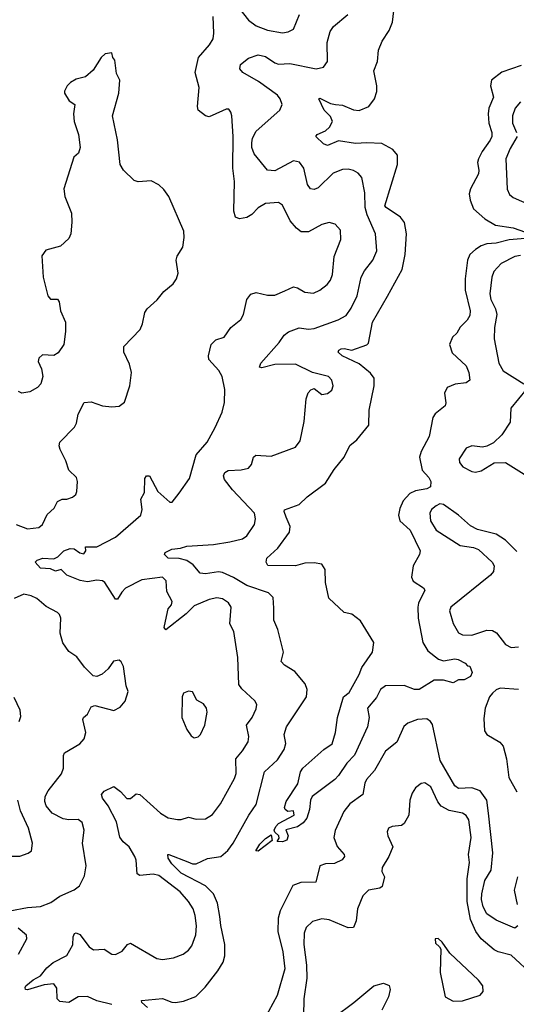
# Model space of a CAD drawing. Extents: x 2133489 to 2292442, y 756223 to 916462.
# Tile 92 of 256: x 2166634 to 2169283, y 834976 to 840227. Entities that reach past the tile are written whole.
import ezdxf

# ---------------------------------------------------------------- set-up
doc = ezdxf.new("R2010")
doc.units = 0

msp = doc.modelspace()

# ---------------------------------------------------------------- linework, layer by layer
at = {"layer": '0CON20XD'}
for points in [[(2167787.8, 840307.8), (2167855, 840225.6), (2167895, 840194.5), (2167955, 840171.8), (2168035, 840157.8), (2168065, 840162.5), (2168093.8, 840176.2), (2168125.4, 840255)], [(2168317.5, 839775), (2168355, 839770.7), (2168415, 839746.2), (2168445, 839743.6), (2168495.4, 839764.6), (2168525.5, 839804.5), (2168538.6, 839845), (2168538.6, 839875), (2168522.5, 839955), (2168541.9, 840005), (2168546.7, 840065), (2168566.8, 840113.2), (2168605, 840170), (2168622.5, 840215), (2168628.9, 840275)], [(2167125, 834975.5), (2167045, 834995.4), (2166995, 835017.3), (2166945, 835016.7), (2166895, 834985.6), (2166848.3, 834991.7), (2166834.2, 835005), (2166831.5, 835061.5), (2166815.4, 835085.4), (2166765, 835079.8), (2166675, 835052.7), (2166665.6, 835055.6), (2166663.3, 835065), (2166667.3, 835075), (2166705, 835106), (2166745, 835127.1), (2166779.4, 835170.6), (2166811.7, 835198.3), (2166885, 835236.9), (2166916.9, 835293.1), (2166918.2, 835335), (2166926.6, 835353.4), (2166935, 835356.9), (2166955, 835347.5), (2167005, 835282.2), (2167027, 835267), (2167085, 835270.6), (2167125, 835244.2), (2167145, 835242.5), (2167180.3, 835259.7), (2167209.2, 835295), (2167225, 835301.5), (2167365, 835220.5), (2167395, 835215.6), (2167455, 835223.1), (2167505, 835243.1), (2167534.5, 835265.5), (2167551.7, 835288.3), (2167573.7, 835346.3), (2167577.3, 835395), (2167569.5, 835449.5), (2167558.2, 835485), (2167533.5, 835525), (2167488.9, 835575), (2167375, 835662.1), (2167345, 835670.4), (2167275, 835663.5), (2167261.2, 835671.2), (2167255.3, 835745), (2167248.5, 835765), (2167217.8, 835815), (2167185, 835842.9), (2167168, 835868), (2167149.3, 835949.3), (2167105.2, 836035.2), (2167075.5, 836075), (2167069.4, 836095), (2167085, 836112.5), (2167135, 836137.5), (2167170.9, 836110.9), (2167205, 836074.3), (2167225, 836074.2), (2167255, 836098), (2167275, 836095.6), (2167384.3, 835995), (2167425, 835970.6), (2167475, 835961.4), (2167495, 835961.4), (2167535, 835974.2), (2167574.3, 835964.3), (2167625, 835965.7), (2167661.4, 835988.6), (2167704.4, 836045), (2167779.8, 836180.2), (2167787.8, 836207.8), (2167786.2, 836285), (2167823, 836327), (2167851.9, 836375), (2167856.7, 836405), (2167843.1, 836465), (2167874.5, 836505.5), (2167895, 836552.5), (2167898, 836575), (2167888.8, 836595), (2167818.1, 836658.1), (2167802.4, 836682.4), (2167797.9, 836825), (2167775.4, 836965), (2167753.8, 837005), (2167761.9, 837095), (2167747.4, 837117.4), (2167715, 837138.2), (2167685, 837143.9), (2167645, 837134.4), (2167565, 837100.6), (2167521.3, 837058.7), (2167413.3, 836973.3), (2167404, 836985), (2167416, 837045), (2167426, 837085), (2167442.9, 837107.1), (2167446.5, 837125), (2167418.3, 837178.3), (2167414.5, 837235), (2167396, 837254), (2167285, 837239.5), (2167198.1, 837195), (2167178.1, 837175), (2167155, 837136.7), (2167145, 837136.7), (2167088.6, 837225), (2167075, 837234.3), (2167045, 837237.8), (2166995, 837228.9), (2166955.5, 837235.5), (2166885.5, 837265.5), (2166855, 837294.2), (2166825, 837286), (2166798.5, 837298.5), (2166745, 837301.8), (2166716.7, 837335), (2166726.7, 837345), (2166757.5, 837355), (2166815, 837351.9), (2166837, 837363), (2166870, 837395), (2166902.6, 837407.4), (2166925, 837405.6), (2166955, 837383.3), (2166975, 837379.2), (2166985.7, 837395), (2166985, 837416.7), (2167045, 837416.7), (2167145, 837468.1), (2167279.5, 837585), (2167286.4, 837615), (2167280.4, 837669.6), (2167299.2, 837705), (2167300.9, 837780.9), (2167310, 837795), (2167326.9, 837795), (2167370.7, 837710.7), (2167435, 837653.8), (2167447.5, 837655), (2167485, 837702), (2167538.9, 837781.1), (2167575, 837906.2), (2167632.9, 837975), (2167677.2, 838052.8), (2167713.3, 838135), (2167726.9, 838185), (2167728.1, 838255), (2167714.3, 838325), (2167696.2, 838356.2), (2167642, 838415), (2167640, 838435), (2167654.2, 838495), (2167680.7, 838519.3), (2167725, 838534.3), (2167760, 838585), (2167812.4, 838627.6), (2167828.1, 838655), (2167844.4, 838735), (2167867.4, 838762.6), (2167895, 838772.2), (2167955, 838757.8), (2167995, 838758.5), (2168048.8, 838781.2), (2168095, 838801.9), (2168115, 838798.1), (2168155, 838774.5), (2168200.7, 838769.3), (2168234.2, 838785), (2168274.6, 838815.4), (2168291.4, 838838.6), (2168301.4, 838868.6), (2168310.8, 838965), (2168346.4, 839055), (2168344.5, 839104.5), (2168316.7, 839136.7), (2168285, 839145.4), (2168245.3, 839134.7), (2168175, 839095.5), (2168135, 839096.5), (2168109.4, 839115), (2168075.6, 839155), (2168035, 839238.8), (2168015, 839252), (2167945, 839247.5), (2167905, 839224.5), (2167871.9, 839188.1), (2167845, 839172.5), (2167805.5, 839165.5), (2167785, 839174.3), (2167776.3, 839206.3), (2167779.6, 839365), (2167770.8, 839435), (2167771.5, 839605), (2167764.4, 839715), (2167760.8, 839735), (2167750, 839750), (2167735, 839750.8), (2167715, 839741.4), (2167645, 839709.4), (2167625, 839714.2), (2167586.2, 839745), (2167581.4, 839765), (2167591.1, 839865), (2167568.9, 839945), (2167586.9, 840025), (2167646.9, 840093.1), (2167665.7, 840125), (2167670, 840155), (2167665.8, 840245)], [(2167871.1, 839571.1), (2167875.3, 839595), (2167895, 839632.2), (2168020.8, 839745), (2168034.2, 839775), (2168023.1, 839805), (2168008.1, 839825), (2167907.9, 839897.9), (2167824.6, 839945), (2167808.2, 839965), (2167811.7, 839988.3), (2167855, 840022.2), (2167905, 840039.5), (2167945, 840030.4), (2167995, 839997.1), (2168015, 839990.2), (2168075, 839993.5), (2168215, 839964.5), (2168255, 839973.8), (2168275.6, 840004.4), (2168273.5, 840105), (2168290, 840165), (2168308.3, 840191.7), (2168383.8, 840255)], [(2166615, 837535.4), (2166675, 837511.8), (2166735, 837518.2), (2166755.8, 837534.2), (2166780.8, 837589.2), (2166818, 837622), (2166835, 837657.5), (2166860.7, 837669.3), (2166885, 837670), (2166915, 837680), (2166933.3, 837695), (2166938.8, 837711.2), (2166942.5, 837765), (2166936.7, 837785), (2166896.2, 837825), (2166880, 837875), (2166848.8, 837935), (2166843.8, 837955), (2166848, 837975), (2166926.2, 838055), (2166936.2, 838075), (2166946.1, 838123.9), (2166977.5, 838185), (2167015, 838188.8), (2167075, 838168.6), (2167125, 838161.9), (2167165, 838166), (2167192.7, 838187.3), (2167220.8, 838275), (2167230.6, 838345), (2167220, 838390), (2167188.8, 838455), (2167190, 838485), (2167275.7, 838574.3), (2167289.2, 838605), (2167301.4, 838665), (2167314.5, 838685.5), (2167367, 838733), (2167403, 838777), (2167451.7, 838818.3), (2167470, 838845), (2167478.8, 838875), (2167468.8, 838945), (2167474.1, 838965.9), (2167503.8, 839015), (2167511.2, 839065), (2167509.5, 839099.5), (2167430, 839285), (2167401.7, 839321.7), (2167376.1, 839346.1), (2167335, 839367.5), (2167265, 839363.3), (2167245, 839370), (2167187.5, 839425), (2167170, 839455), (2167156.1, 839586.1), (2167128.8, 839715), (2167162.5, 839835), (2167167.5, 839905), (2167150.7, 839940.7), (2167141.7, 840011.7), (2167130, 840025), (2167125, 840050), (2167090, 840045), (2167067.5, 840025), (2167025, 839957.5), (2166985, 839922.5), (2166935, 839910), (2166905, 839892.5), (2166887.5, 839875), (2166873.6, 839846.4), (2166873.3, 839835), (2166897.5, 839795), (2166927.5, 839775), (2166921.2, 839725), (2166923.8, 839685), (2166947.5, 839615), (2166956.2, 839545), (2166946.7, 839515), (2166923.3, 839495), (2166870, 839325), (2166873.8, 839285), (2166910.6, 839195), (2166912, 839148), (2166906.5, 839085), (2166895, 839060), (2166851.3, 839018.7), (2166772.4, 838997.6), (2166752.4, 838967.6), (2166759.4, 838855), (2166784.4, 838755), (2166797.3, 838737.3), (2166835, 838736), (2166845, 838722.5), (2166851.2, 838675), (2166877.5, 838615), (2166878.6, 838565), (2166870, 838495), (2166839.7, 838450.3), (2166815, 838436), (2166755, 838440), (2166735, 838422.5), (2166732, 838405), (2166750, 838365), (2166758, 838325), (2166745.8, 838285), (2166728.8, 838265), (2166687, 838243), (2166645, 838236.2), (2166626.7, 838245)], [(2169307.8, 839982.2), (2169205, 839947.9), (2169150.5, 839905), (2169145.4, 839875), (2169160.5, 839815), (2169136.2, 839755), (2169132.2, 839725), (2169135.5, 839675), (2169151.2, 839625), (2169151.6, 839605), (2169143.5, 839585), (2169099.7, 839525), (2169081.5, 839485), (2169076.4, 839465), (2169083.5, 839425), (2169080.6, 839405), (2169038.1, 839325), (2169031.7, 839298.3), (2169036.4, 839265), (2169055, 839218.6), (2169115, 839164.6), (2169171.5, 839131.5), (2169265, 839117.9), (2169331.4, 839095)], [(2169329.9, 839060.1), (2169245, 839053.8), (2169175, 839035.6), (2169125, 839031.9), (2169095, 839021.4), (2169065, 839001.5), (2169035.5, 838975), (2169022.5, 838945), (2169009.2, 838845), (2169010, 838785), (2169036.2, 838675), (2169035, 838650), (2169020.6, 838625), (2168983.1, 838586.9), (2168965.8, 838555), (2168942, 838535), (2168925.8, 838495), (2168939.7, 838449.7), (2169015, 838382), (2169028.5, 838345), (2169034, 838305), (2169015, 838290), (2168956.4, 838283.6), (2168914, 838265), (2168899.4, 838235), (2168905.9, 838184.1), (2168902.7, 838167.3), (2168850, 838125), (2168836.9, 838105), (2168817.3, 838005), (2168774.5, 837925), (2168766.3, 837893.7), (2168780.4, 837825), (2168816.2, 837785), (2168826.2, 837765), (2168824.6, 837735.4), (2168805.2, 837724.8), (2168745, 837714.1), (2168715, 837701.1), (2168679.6, 837660.4), (2168660.6, 837620.6), (2168653.6, 837585), (2168661.8, 837555), (2168716, 837505), (2168769.6, 837395), (2168766.4, 837375), (2168732.7, 837315), (2168723.2, 837255), (2168733.2, 837233.2), (2168787.5, 837197.5), (2168793.8, 837185), (2168761.5, 837115), (2168758.2, 837095), (2168758.8, 837035), (2168783.3, 836905), (2168810.9, 836860.9), (2168867.5, 836817.5), (2168895, 836807.7), (2168955, 836817.9), (2168973.3, 836815), (2169010, 836795), (2169021.7, 836781.7), (2169035, 836780), (2169046.7, 836745), (2169037.5, 836725), (2169005, 836706.7), (2168975, 836706.7), (2168945, 836690), (2168895, 836704.5), (2168844.5, 836705.5), (2168765, 836654.6), (2168740, 836655), (2168685, 836676.2), (2168585.3, 836674.7), (2168558.1, 836655), (2168537.5, 836612.5), (2168488.7, 836555), (2168497.5, 836505), (2168488.2, 836455), (2168420, 836305), (2168378.5, 836261.5), (2168335, 836196), (2168314.2, 836175), (2168194.2, 836085), (2168184, 836065), (2168180, 836015), (2168165, 835968.6), (2168145, 835944.4), (2168115, 835922), (2168053.1, 835906.9), (2168065.8, 835875), (2168057.9, 835852.1), (2168035, 835842), (2168007.5, 835845), (2168017.5, 835862.5), (2168016, 835875), (2167994.2, 835894.2), (2167991.1, 835905), (2167999.1, 835925), (2168015, 835940.5), (2168098, 835985), (2168095, 836007.5), (2168063.6, 836003.6), (2168050, 836015), (2168046.2, 836025), (2168055, 836057.5), (2168117.5, 836152.5), (2168132, 836215), (2168144.4, 836235), (2168256.2, 836335), (2168300, 836365), (2168318.9, 836425), (2168328.6, 836505), (2168361.4, 836615), (2168391.3, 836638.7), (2168444.7, 836735), (2168458, 836772), (2168515.6, 836855), (2168522.2, 836905), (2168451.7, 837021.7), (2168405, 837057.5), (2168365, 837066.2), (2168283, 837143), (2168264.4, 837225), (2168262.2, 837295), (2168245, 837324.3), (2168205, 837330.4), (2168155, 837328), (2168105, 837315.3), (2167957, 837317), (2167947.5, 837335), (2167952.5, 837355), (2168010.6, 837409.4), (2168073.3, 837495), (2168076.4, 837525), (2168055.9, 837574.1), (2168044.2, 837605), (2168046.1, 837613.9), (2168125, 837642.5), (2168167.5, 837682.5), (2168265, 837754.6), (2168310.9, 837829.1), (2168365, 837893.5), (2168393.9, 837956.1), (2168432.6, 837987.4), (2168496.7, 838065), (2168497.3, 838145), (2168525.2, 838275), (2168524.6, 838315), (2168505, 838342.9), (2168445, 838392.1), (2168354.5, 838435), (2168331.9, 838455), (2168335.6, 838465), (2168348.4, 838471.6), (2168365, 838474), (2168405, 838465.5), (2168485, 838492.9), (2168495, 838501.9), (2168516.4, 838615), (2168596.4, 838753.6), (2168673.5, 838895), (2168690.3, 838975), (2168696.1, 839085), (2168685.4, 839145), (2168664.4, 839175), (2168588.9, 839225), (2168582.1, 839235), (2168649.6, 839455), (2168648.5, 839505), (2168623.1, 839535), (2168565, 839566.6), (2168485, 839570.8), (2168425, 839566.7), (2168335, 839581.2), (2168275, 839555.6), (2168255, 839564.5), (2168214, 839605), (2168221.2, 839615), (2168264.2, 839635), (2168286.5, 839653.5), (2168302.9, 839685), (2168291.4, 839711.4), (2168258.6, 839745), (2168230, 839805), (2168235, 839808.8), (2168291.2, 839781.2), (2168317.5, 839775)], [(2169305, 839788.9), (2169276.4, 839755), (2169261.5, 839715), (2169262.5, 839675), (2169284.4, 839625)], [(2169286.7, 839605), (2169249.8, 839540.2), (2169226.9, 839485), (2169233, 839323), (2169245.8, 839295), (2169265, 839278.6), (2169355, 839239.2)], [(2167315, 834958.1), (2167286, 834985), (2167283.1, 834996.9), (2167395, 835007.1), (2167445, 834987.1), (2167465, 834985.9), (2167507.2, 834992.8), (2167573.1, 835016.9), (2167623.1, 835066.9), (2167690.4, 835155), (2167718.8, 835201.2), (2167728.4, 835235), (2167728.6, 835295), (2167706.2, 835396.2), (2167702.1, 835445), (2167688.1, 835515), (2167667.1, 835565), (2167625, 835607.3), (2167495.2, 835675), (2167444.7, 835725), (2167425.6, 835755), (2167423.3, 835775), (2167430, 835775), (2167530.6, 835735), (2167555, 835725.4), (2167575, 835725.4), (2167635, 835754.1), (2167706.2, 835765), (2167743.6, 835796.4), (2167772.1, 835835), (2167855.9, 835984.1), (2167895, 836042), (2167939.1, 836215), (2168009.6, 836280.4), (2168044.6, 836335.4), (2168053.3, 836366.7), (2168043.8, 836415), (2168056.2, 836455), (2168163.3, 836615), (2168167.8, 836655), (2168157.1, 836685), (2168101.4, 836751.4), (2168045.4, 836785.4), (2168029.2, 836805), (2168040.8, 836855), (2168011.4, 836975), (2167988.6, 837025), (2167989.2, 837089.2), (2167985.7, 837145), (2167961.3, 837171.3), (2167845, 837208.9), (2167775, 837253), (2167715, 837279.7), (2167695, 837281.9), (2167625, 837271.1), (2167596, 837275), (2167559.9, 837319.9), (2167525, 837343.1), (2167485, 837354), (2167426.2, 837355), (2167406, 837375), (2167408.8, 837385), (2167445, 837403.5), (2167491.7, 837408.3), (2167525, 837420), (2167667.7, 837427.7), (2167755, 837441.8), (2167822.2, 837457.8), (2167845.8, 837475), (2167886.7, 837535), (2167892.2, 837565), (2167885.5, 837595), (2167769.4, 837719.4), (2167726.4, 837775), (2167720, 837795), (2167727.5, 837812.5), (2167745, 837822.9), (2167815, 837825.7), (2167853.3, 837835), (2167870.8, 837855), (2167880, 837895), (2167892.5, 837905), (2167975, 837899.4), (2168105, 837946.7), (2168129.1, 837980.9), (2168151.1, 838085), (2168161.4, 838205), (2168173, 838237), (2168186.4, 838253.6), (2168205, 838260), (2168245, 838228.8), (2168275, 838233.8), (2168297.9, 838252.1), (2168305.8, 838274.2), (2168299.2, 838305), (2168280, 838325), (2168195, 838345.6), (2168105, 838390), (2167995, 838388.5), (2167925, 838370), (2167912, 838375), (2167920, 838395), (2168017.8, 838505), (2168044.5, 838545.5), (2168067.2, 838562.8), (2168125, 838584.5), (2168173.4, 838576.6), (2168205, 838580), (2168333.1, 838626.9), (2168375, 838650), (2168402, 838688), (2168433.1, 838755), (2168455, 838853.8), (2168472, 838888), (2168517.1, 838945), (2168539.1, 838995), (2168531.5, 839085), (2168486.6, 839186.6), (2168475.8, 839225), (2168474.6, 839304.6), (2168458.1, 839385), (2168439.6, 839409.6), (2168413.7, 839423.7), (2168385, 839430), (2168355, 839427.8), (2168305, 839408.9), (2168225, 839330), (2168205, 839322.5), (2168185, 839324.5), (2168168.7, 839348.7), (2168149.1, 839435), (2168126.9, 839466.9), (2168095, 839474.5), (2167995, 839422.1), (2167955, 839425.6), (2167885, 839511.4), (2167872.2, 839545), (2167871.1, 839571.1)], [(2169305, 838969.2), (2169275, 838964.1), (2169202.5, 838927.5), (2169161.8, 838885), (2169151.3, 838855), (2169141.6, 838765), (2169146.7, 838735), (2169170.8, 838685), (2169177.9, 838655), (2169166.2, 838585), (2169163.8, 838525), (2169189.5, 838395), (2169212.9, 838355), (2169322.9, 838285)], [(2169335.8, 838255), (2169253.8, 838156.2), (2169249.3, 838080.7), (2169206, 838014), (2169160.3, 837969.7), (2169125, 837952), (2169102.5, 837947.5), (2169045, 837954.3), (2169015, 837942), (2168977.5, 837885), (2168979.2, 837865), (2168997.5, 837842.5), (2169045, 837817.1), (2169065, 837814.3), (2169095, 837821.4), (2169165, 837864), (2169225, 837866.2), (2169353.3, 837785)], [(2169285, 837390.4), (2169225, 837452), (2169175, 837482.7), (2169075, 837508.5), (2169037.7, 837527.7), (2168973.5, 837585), (2168895, 837642), (2168875, 837644.7), (2168854.8, 837635.2), (2168830.9, 837615), (2168820.7, 837595), (2168825.4, 837555), (2168855.6, 837505), (2168983.8, 837423.8), (2169055, 837412.9), (2169080.9, 837400.9), (2169152.9, 837335), (2169164.4, 837315), (2169160.6, 837285), (2169144.7, 837265.3), (2168932.9, 837095), (2168925.6, 837075), (2168945, 837006.2), (2168975, 836958), (2168995, 836945.7), (2169045, 836944.4), (2169125, 836970.6), (2169155, 836969.2), (2169176.4, 836956.4), (2169224.5, 836894.5), (2169255, 836878.6), (2169295, 836882.2)], [(2166581.2, 835475), (2166675, 835492.9), (2166745, 835498.2), (2166800.6, 835519.4), (2166847.2, 835552.8), (2166924.3, 835585.7), (2166952.7, 835607.3), (2166978.8, 835661.2), (2166988.6, 835715), (2166969.4, 835835), (2166977.5, 835905), (2166967.5, 835945), (2166945, 835961.9), (2166895, 835959.6), (2166865.8, 835965.8), (2166807.8, 835995), (2166774.7, 836035), (2166767.9, 836057.9), (2166770, 836085), (2166785, 836114.4), (2166857.1, 836205), (2166867.1, 836235), (2166867.5, 836302.5), (2166872.7, 836317.3), (2166953.8, 836365), (2166977.9, 836392.1), (2166985.8, 836425), (2166971.2, 836495), (2166973.8, 836505), (2166995.8, 836524.2), (2167015, 836562.5), (2167035, 836570), (2167135, 836543.8), (2167168.8, 836561.2), (2167197, 836593), (2167212, 836645), (2167202, 836675), (2167186.8, 836776.8), (2167175, 836803.3), (2167165, 836811.2), (2167134.2, 836805.8), (2167105.6, 836764.4), (2167074.1, 836735.9), (2167045, 836724), (2167025, 836728), (2166979.2, 836775), (2166938.9, 836828.9), (2166895, 836857.5), (2166864.5, 836904.5), (2166850, 836955), (2166853.6, 837035), (2166846.5, 837055), (2166835.8, 837065), (2166775, 837096.8), (2166725, 837140.5), (2166695, 837153.8), (2166655, 837163.7), (2166605, 837140)], [(2167565, 836397.5), (2167585, 836402.5), (2167598.8, 836415), (2167622, 836465), (2167634.1, 836534.1), (2167630.8, 836555), (2167615, 836578), (2167578.8, 836598.8), (2167555, 836643.3), (2167535, 836646.2), (2167507.5, 836635), (2167500, 836615), (2167498, 836505), (2167525, 836442.5), (2167548.3, 836408.3), (2167565, 836397.5)], [(2169294.6, 836654.6), (2169197.1, 836662.9), (2169175, 836653.1), (2169155.4, 836635), (2169140, 836615), (2169117.2, 836555), (2169109.8, 836499.8), (2169112.9, 836435), (2169125.4, 836415.4), (2169194.1, 836374.1), (2169211.9, 836351.9), (2169230.8, 836285), (2169242.3, 836185), (2169285, 836109.4)], [(2166631.2, 836485), (2166639.5, 836510.5), (2166636, 836545), (2166605, 836612.5)], [(2169290, 835395), (2169275, 835382.5), (2169175, 835424.4), (2169125, 835459.2), (2169105, 835496.2), (2169096.8, 835535), (2169098.8, 835565), (2169115, 835637.1), (2169147.9, 835692.1), (2169156.7, 835783.3), (2169134.8, 835995.2), (2169125, 836064.3), (2169089.6, 836115), (2169045, 836131.1), (2168975, 836127.3), (2168955, 836141.1), (2168876.8, 836276.8), (2168835, 836468), (2168824.2, 836485), (2168805, 836498.6), (2168755, 836494.4), (2168703.7, 836476.3), (2168681.8, 836458.2), (2168646, 836374), (2168584.6, 836325.4), (2168526.8, 836223.2), (2168483.6, 836175), (2168473.8, 836155), (2168463.1, 836095), (2168394.7, 836045.3), (2168363.3, 836005), (2168316.8, 835903.2), (2168309.4, 835865), (2168327.2, 835817.2), (2168365, 835775.8), (2168366.9, 835765), (2168353, 835747), (2168312.2, 835727.8), (2168265, 835724.6), (2168235.5, 835714.5), (2168213, 835627), (2168133.9, 835626.1), (2168091.1, 835608.9), (2168023.9, 835475), (2168012, 835435), (2168011.2, 835365), (2168037.6, 835255), (2168047.7, 835165), (2168007, 835023), (2167938.5, 834895)], [(2169375, 835128.6), (2169255, 835238.2), (2169185, 835256.6), (2169165, 835267.3), (2169095.4, 835325), (2169065.9, 835364.1), (2169037.7, 835427.7), (2169019.8, 835525), (2169020.7, 835645), (2169033.1, 835733.1), (2169027.1, 835775), (2169041.8, 835865), (2169029.5, 835959.5), (2169015, 835983.1), (2168995.7, 835995.7), (2168925, 836010.4), (2168882.4, 836032.4), (2168864.4, 836055), (2168825.8, 836135), (2168795, 836158), (2168775, 836153.8), (2168745, 836130), (2168727.3, 836102.7), (2168714.2, 836065), (2168709.2, 835985), (2168685, 835941.2), (2168669.7, 835930.3), (2168620, 835925), (2168600, 835915), (2168594, 835895), (2168598, 835875), (2168624.4, 835815), (2168603.5, 835765), (2168566.7, 835705), (2168565.5, 835685), (2168578.8, 835655), (2168566.9, 835605), (2168554.6, 835595.4), (2168494, 835585)], [(2166594.1, 835765.9), (2166635, 835765.8), (2166678.3, 835781.7), (2166696, 835795), (2166702.5, 835835), (2166681.5, 835915), (2166638.5, 836008.5), (2166624.4, 836065)], [(2167905, 835792), (2167893.8, 835795), (2167915, 835830), (2167945, 835860.5), (2167975, 835880), (2167979.5, 835850.5), (2167905, 835792)], [(2169289.2, 835655), (2169271.2, 835585), (2169287.7, 835507.7)], [(2168494, 835585), (2168463.1, 835555), (2168435.5, 835484.5), (2168428.3, 835421.7), (2168413.6, 835386.4), (2168386.4, 835383.6), (2168285, 835426.4), (2168245, 835432.7), (2168195, 835418.1), (2168161.5, 835385), (2168151.5, 835355), (2168150, 835295), (2168163.8, 835185), (2168166.1, 835115), (2168150, 835005), (2168146.7, 834915)], [(2166626.9, 835243.1), (2166671.2, 835325), (2166670, 835345), (2166625, 835381.4)], [(2168945, 834992), (2168995, 834993.8), (2169090, 835025), (2169106.2, 835045), (2169103.8, 835075), (2169081.2, 835105), (2168928.3, 835248.3), (2168887.7, 835307.7), (2168865, 835326.2), (2168850, 835325), (2168851.7, 835301.7), (2168873, 835283), (2168879.3, 835269.3), (2168875.9, 835145.9), (2168903.3, 835015), (2168945, 834992)], [(2168311.9, 834908.1), (2168415.7, 834985), (2168522, 835075), (2168575, 835088), (2168605, 835076.7), (2168610, 835055), (2168600, 835015), (2168565.6, 834945)]]:
    msp.add_lwpolyline(points, dxfattribs=at)

doc.saveas('drawing.dxf')
